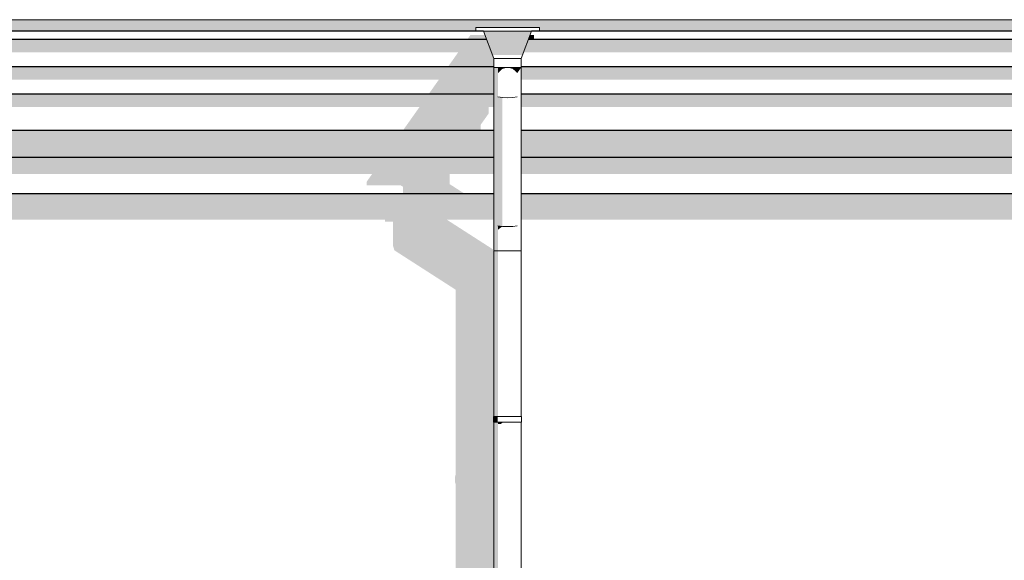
# Model space of a CAD drawing. Header units: millimetres. Extents: x -95523 to 190468, y -7401 to 17692.
# Tile 102 of 139: x 115565 to 120980, y 9230 to 12204. Entities that reach past the tile are written whole.
import ezdxf

# ---------------------------------------------------------------- set-up
doc = ezdxf.new("R2010")
doc.units = ezdxf.units.MM
doc.header["$MEASUREMENT"] = 0
for name, color, linetype in [('1 Молдинги', 7, 'Continuous'), ('1_Кровля (плоская)', 7, 'Continuous'), ('Конструктив - Стены Несущие', 7, 'Continuous'), ('Новый_1 ВОДОСТОК', 7, 'Continuous'), ('Новый_Конструктив - Стены Несущие', 7, 'Continuous')]:
    doc.layers.add(name, color=color, linetype=linetype)
for name, color, linetype, lineweight in [('1 Молдинги_Ном._пера__21', 7, 'Continuous', 30), ('1_Кровля (плоская)_Ном._пера__120', 7, 'Continuous', 5), ('Новый_1 ВОДОСТОК_Ном._пера__120', 7, 'Continuous', 5)]:
    doc.layers.add(name, color=color, linetype=linetype, lineweight=lineweight)

# ---------------------------------------------------------------- blocks, each defined once
blk = doc.blocks.new('Элемент Разреза_67_1', base_point=(95180.8, -197.5))
at = {"layer": 'Конструктив - Стены Несущие', "linetype": 'Continuous', "lineweight": 0, "true_color": 0x000000}
blk.add_hatch(color=18, dxfattribs=at).paths.add_polyline_path([(117961.8, 3700.7), (117958.9, 3688.3), (117958.9, 3658.3), (117961.8, 3649.9), (117961.8, 3522.5), (118173.1, 3522.5), (118173.1, 3990.3), (118171.1, 3990.3), (118171.1, 4020.3), (118173.1, 4020.3), (118173.1, 5990.3), (118171.1, 5990.3), (118171.1, 6020.3), (118173.1, 6020.3), (118173.1, 7990.3), (118171.1, 7990.3), (118171.1, 8020.3), (118173.1, 8020.3), (118173.1, 9632.5), (117961.8, 9632.5), (117961.8, 7700.7), (117958.9, 7688.3), (117958.9, 7658.3), (117961.8, 7649.9), (117961.8, 5700.7), (117958.9, 5688.3), (117958.9, 5658.3), (117961.8, 5649.9)])
blk = doc.blocks.new('Элемент Разреза_119_1', base_point=(95180.8, -197.5))
at = {"layer": '1_Кровля (плоская)_Ном._пера__120', "color": 7, "linetype": 'Continuous', "lineweight": 5}
blk.add_line((145817.9, 12203.9), (108678.4, 12203.8), dxfattribs=at)
blk = doc.blocks.new('Элемент Разреза_126_1', base_point=(95180.8, -197.5))
at = {"layer": 'Новый_Конструктив - Стены Несущие', "linetype": 'Continuous', "lineweight": 0, "true_color": 0x000000}
for points in [[(111324.6, 11103.5), (117573.4, 11103.5), (117573.4, 11093), (117617.3, 11093), (117617.3, 10961.9), (117625.4, 10935.2), (117961.8, 10718.8), (117961.8, 10032.5), (118173.1, 10032.5), (118173.1, 10917.4), (118165.8, 10941.5), (117913.9, 11103.5), (118173.1, 11103.5), (118173.1, 11245), (111324.6, 11245)], [(118323.1, 11103.5), (135635.8, 11103.5), (135635.8, 10601), (135643.9, 10571.4), (135666.9, 10561), (135701.3, 10571.4), (135962.4, 10675), (135962.4, 10032.5), (136174, 10032.5), (136174, 10926.1), (136166.5, 10953.6), (136143.5, 10964), (136109.1, 10953.6), (135847.9, 10850.1), (135847.9, 11103.5), (136174, 11103.5), (136174, 11245), (118323.1, 11245)]]:
    blk.add_hatch(color=18, dxfattribs=at).paths.add_polyline_path(points)
blk = doc.blocks.new('Элемент Разреза_247_1', base_point=(95180.8, -197.5))
at = {"layer": '1 Молдинги', "linetype": 'Continuous', "lineweight": 0, "true_color": 0x000000}
for points in [[(109098, 12203.8), (109098, 12145.1), (111074.6, 12145.1), (111074.6, 12161.2), (111424.6, 12161.2), (111424.6, 12145.1), (118073.1, 12145.1), (118073.1, 12161.2), (118423.1, 12161.2), (118423.1, 12145.1), (136074, 12145.2), (136074, 12161.2), (136424, 12161.2), (136424, 12145.2), (143069.5, 12145.2), (143069.5, 12161.2), (143419.5, 12161.2), (143419.5, 12145.2), (145776.4, 12145.2), (145781.9, 12203.9)], [(111331.7, 12009.8), (111341.9, 12024.2), (117976.3, 12024.2), (117920.2, 11945), (118173.1, 11945), (118173.1, 11991.2), (118133.6, 12095), (111364.1, 12095)], [(118026.3, 12095), (118133.6, 12095), (118124.4, 12119.1), (118043.4, 12119.1)], [(118362.6, 12095), (118330.2, 12009.8), (118340.4, 12024.2), (135977.1, 12024.2), (135921.1, 11945), (136174, 11945), (136174, 11991.2), (136134.5, 12095)], [(118371.9, 12119.1), (118362.6, 12095), (118390.4, 12095), (118393.4, 12099.1), (118393.4, 12119.1)], [(111324.6, 11945), (111324.6, 11874.2), (117870.2, 11874.2), (117814.1, 11795), (118173.1, 11795), (118173.1, 11945)], [(118323.1, 11945), (118323.1, 11874.2), (135871.1, 11874.2), (135815, 11795), (136174, 11795), (136174, 11945)], [(118173.1, 11795), (111324.6, 11795), (111324.6, 11724.2), (117764.1, 11724.2), (117672.7, 11595), (118099.4, 11595), (118099.4, 11624.9), (118143.4, 11687), (118143.4, 11724.2), (118173.1, 11724.2)], [(118323.1, 11795), (118323.1, 11724.2), (135765, 11724.2), (135673.6, 11595), (136117.9, 11595), (136117.9, 11649.8), (136161.9, 11712), (136161.9, 11724.2), (136174, 11724.2), (136174, 11795)], [(111324.6, 11595), (111324.6, 11445), (118173.1, 11445), (118173.1, 11595)], [(118323.1, 11595), (118323.1, 11445), (136174, 11445), (136174, 11595)], [(111324.6, 11445), (111324.6, 11354.5), (117502.7, 11354.5), (117473.4, 11313), (117473.4, 11293), (117659.2, 11293), (117673.4, 11284.5), (117673.4, 11245), (118013.9, 11245), (117929.4, 11299.3), (117929.4, 11354.5), (118173.1, 11354.5), (118173.1, 11445)], [(136174, 11445), (118323.1, 11445), (118323.1, 11354.5), (135503.6, 11354.5), (135491.9, 11338), (135491.9, 11318), (135677.7, 11318), (135691.9, 11309.4), (135691.9, 11259.4), (135735.8, 11259.4), (135735.8, 11245), (135947.9, 11245), (135947.9, 11354.5), (136174, 11354.5)]]:
    blk.add_hatch(color=18, dxfattribs=at).paths.add_polyline_path(points)
at = {"layer": '1 Молдинги_Ном._пера__21', "color": 7, "linetype": 'Continuous', "lineweight": 30}
for p, q in [((118116.4, 12140.2), (111381.3, 12140.2)), ((136117.3, 12140.2), (118379.9, 12140.2)), ((118133.6, 12095), (111364.1, 12095)), ((136134.5, 12095), (118362.6, 12095)), ((118173.1, 11945), (111324.6, 11945)), ((136174, 11945), (118323.1, 11945)), ((118173.1, 11795), (111324.6, 11795)), ((136174, 11795), (118323.1, 11795)), ((118173.1, 11595), (111324.6, 11595)), ((136174, 11595), (118323.1, 11595)), ((118173.1, 11445), (111324.6, 11445)), ((136174, 11445), (118323.1, 11445)), ((118173.1, 11245), (111324.6, 11245)), ((136174, 11245), (118323.1, 11245))]:
    blk.add_line(p, q, dxfattribs=at)
blk = doc.blocks.new('Элемент Разреза_254_1', base_point=(95180.8, -197.5))
at = {"layer": 'Новый_Конструктив - Стены Несущие', "linetype": 'Continuous', "lineweight": 0, "true_color": 0x000000}
for points in [[(117961.8, 9700.7), (117958.9, 9688.3), (117958.9, 9658.3), (117961.8, 9649.9), (117961.8, 9632.5), (118173.1, 9632.5), (118173.1, 9990.3), (118171.1, 9990.3), (118171.1, 10020.3), (118173.1, 10020.3), (118173.1, 10032.5), (117961.8, 10032.5)], [(118325.1, 9990.3), (118323.1, 9990.3), (118323.1, 9987.5)]]:
    blk.add_hatch(color=18, dxfattribs=at).paths.add_polyline_path(points)
blk = doc.blocks.new('Элемент Разреза_526_1', base_point=(95180.8, -197.5))
at = {"layer": 'Новый_1 ВОДОСТОК', "linetype": 'Continuous', "lineweight": 0, "true_color": 0x000000}
for points in [[(118380.3, 12141.2), (118116, 12141.2), (118166.1, 12009.8), (118330.2, 12009.8)], [(118173.1, 11941.2), (118173.1, 11791.2), (118178.8, 11784.6), (118178.8, 11941.2)], [(118178.8, 11941.2), (118178.8, 11784.6), (118195.1, 11779), (118195.1, 11941.2)], [(118195.1, 11941.2), (118195.1, 11910.2), (118219.4, 11933.2), (118219.4, 11941.2)], [(118219.4, 11941.2), (118219.4, 11933.2), (118248.1, 11941.2)], [(118248.1, 11941.2), (118276.8, 11933.2), (118276.8, 11941.2)], [(118276.8, 11941.2), (118276.8, 11933.2), (118301.2, 11910.2), (118301.2, 11941.2)], [(118301.2, 11941.2), (118301.2, 11910.2), (118317.4, 11933.2), (118317.4, 11941.2)], [(118317.4, 11941.2), (118317.4, 11933.2), (118323.1, 11941.2)], [(118173.1, 11082.5), (118178.8, 11075.9), (118178.8, 11784.6), (118173.1, 11791.2)], [(118178.8, 11075.9), (118195.1, 11070.3), (118195.1, 11779), (118178.8, 11784.6)], [(118219.4, 11775.3), (118195.1, 11779), (118195.1, 11070.3), (118219.4, 11066.6)], [(118173.1, 11082.5), (118173.1, 10932.5), (118178.8, 10932.5), (118178.8, 11075.9)], [(118178.8, 11075.9), (118178.8, 10932.5), (118195.1, 10932.5), (118195.1, 11070.3)], [(118195.1, 11070.3), (118195.1, 11048.8), (118219.4, 11066.6)], [(118178.8, 10932.5), (118173.1, 10932.5), (118173.1, 10020.3), (118178.8, 10020.3)], [(118178.8, 10932.5), (118178.8, 10020.3), (118195.1, 10020.3), (118195.1, 10932.5)], [(118177, 9990.3), (118177, 10020.3), (118171.1, 10020.3), (118171.1, 9990.3)], [(118193.7, 9990.3), (118193.7, 10020.3), (118177, 10020.3), (118177, 9990.3)], [(118173.1, 8020.3), (118178.8, 8020.3), (118178.8, 9990.3), (118173.1, 9990.3)], [(118178.8, 9990.3), (118178.8, 8020.3), (118195.1, 8020.3), (118195.1, 9990.3)], [(118219.4, 9990.3), (118195.1, 9990.3), (118195.1, 9979.9), (118211.3, 9979.9), (118219.4, 9986.6)], [(118219.4, 9990.3), (118219.4, 9986.6), (118245.5, 9986.6), (118248.1, 9987.9), (118248.1, 9990.3)], [(118276.8, 9990.3), (118248.1, 9990.3), (118248.1, 9987.9), (118275.9, 9987.9), (118276.8, 9988.3)], [(118276.8, 9988.3), (118301.1, 9988.3), (118301.2, 9988.3), (118301.2, 9990.3), (118276.8, 9990.3)], [(118301.2, 9988.3), (118317.4, 9988.3), (118317.4, 9990.3), (118301.2, 9990.3)], [(118317.4, 9988.3), (118317.6, 9988), (118323.1, 9988), (118323.1, 9990.3), (118317.4, 9990.3)]]:
    blk.add_hatch(color=18, dxfattribs=at).paths.add_polyline_path(points)
at = {"layer": 'Новый_1 ВОДОСТОК_Ном._пера__120', "color": 7, "linetype": 'Continuous', "lineweight": 5}
for p, q in [((118423.1, 12161.2), (118073.1, 12161.2)), ((118073.1, 12141.2), (118073.1, 12161.2)), ((118423.1, 12141.2), (118073.1, 12141.2)), ((118173.1, 11991.2), (118116, 12141.2)), ((118380.3, 12141.2), (118323.1, 11991.2)), ((118423.1, 12161.2), (118423.1, 12141.2)), ((118323.1, 11991.2), (118173.1, 11991.2)), ((118173.1, 11941.2), (118173.1, 11991.2)), ((118323.1, 11991.2), (118323.1, 11941.2)), ((118173.1, 11941.2), (118173.1, 11791.2)), ((118323.1, 11941.2), (118173.1, 11941.2)), ((118323.1, 11941.2), (118323.1, 11791.2)), ((118173.1, 11791.2), (118173.1, 11082.5)), ((118195.1, 11779), (118219.4, 11775.3)), ((118219.4, 11775.3), (118248.1, 11774)), ((118248.1, 11774), (118276.8, 11775.3)), ((118276.8, 11775.3), (118301.2, 11779)), ((118323.1, 11791.2), (118323.1, 11082.5)), ((118173.1, 11082.5), (118173.1, 10932.5)), ((118195.1, 11070.3), (118219.4, 11066.6)), ((118219.4, 11066.6), (118248.1, 11065.3)), ((118248.1, 11065.3), (118276.8, 11066.6)), ((118276.8, 11066.6), (118301.2, 11070.3)), ((118323.1, 11082.5), (118323.1, 10932.5)), ((118173.1, 10932.5), (118173.1, 10020.3)), ((118173.1, 10932.5), (118178.8, 10932.5)), ((118178.8, 10932.5), (118195.1, 10932.5)), ((118195.1, 10932.5), (118219.4, 10932.5)), ((118219.4, 10932.5), (118248.1, 10932.5)), ((118248.1, 10932.5), (118276.8, 10932.5)), ((118276.8, 10932.5), (118301.2, 10932.5)), ((118301.2, 10932.5), (118317.4, 10932.5)), ((118317.4, 10932.5), (118323.1, 10932.5)), ((118323.1, 10932.5), (118323.1, 10020.3)), ((118177, 10020.3), (118171.1, 10020.3)), ((118171.1, 9990.3), (118171.1, 10020.3)), ((118193.7, 10020.3), (118177, 10020.3)), ((118218.7, 10020.3), (118193.7, 10020.3)), ((118248.1, 10020.3), (118218.7, 10020.3)), ((118277.6, 10020.3), (118248.1, 10020.3)), ((118302.6, 10020.3), (118277.6, 10020.3)), ((118319.3, 10020.3), (118302.6, 10020.3)), ((118325.1, 10020.3), (118319.3, 10020.3)), ((118325.1, 9990.3), (118325.1, 10020.3)), ((118177, 9990.3), (118171.1, 9990.3)), ((118173.1, 9990.3), (118173.1, 8020.3)), ((118193.7, 9990.3), (118177, 9990.3)), ((118218.7, 9990.3), (118193.7, 9990.3)), ((118248.1, 9990.3), (118218.7, 9990.3)), ((118277.6, 9990.3), (118248.1, 9990.3)), ((118302.6, 9990.3), (118277.6, 9990.3)), ((118319.3, 9990.3), (118302.6, 9990.3)), ((118325.1, 9990.3), (118319.3, 9990.3)), ((118323.1, 9990.3), (118323.1, 8020.3))]:
    blk.add_line(p, q, dxfattribs=at)

msp = doc.modelspace()

# ---------------------------------------------------------------- block references
at = {"layer": '1 Молдинги', "lineweight": 0}
msp.add_blockref('Элемент Разреза_247_1', (95180.8, -197.5), dxfattribs=at)
at = {"layer": '1_Кровля (плоская)', "lineweight": 0}
msp.add_blockref('Элемент Разреза_119_1', (95180.8, -197.5), dxfattribs=at)
at = {"layer": 'Конструктив - Стены Несущие', "lineweight": 0}
msp.add_blockref('Элемент Разреза_67_1', (95180.8, -197.5), dxfattribs=at)
at = {"layer": 'Новый_1 ВОДОСТОК', "lineweight": 0}
msp.add_blockref('Элемент Разреза_526_1', (95180.8, -197.5), dxfattribs=at)
at = {"layer": 'Новый_Конструктив - Стены Несущие', "lineweight": 0}
for name in ['Элемент Разреза_126_1', 'Элемент Разреза_254_1']:
    msp.add_blockref(name, (95180.8, -197.5), dxfattribs=at)

doc.saveas('drawing.dxf')
